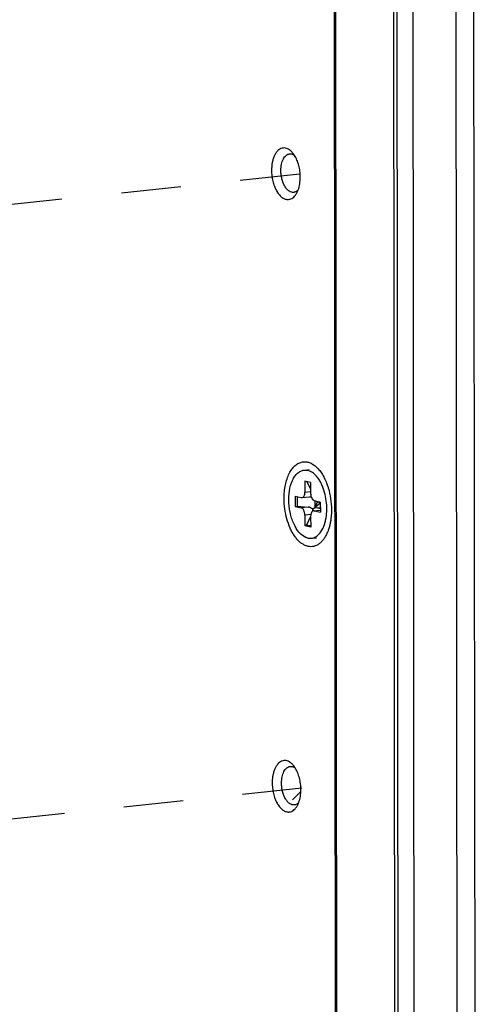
# Model space of a CAD drawing. Header units: millimetres. Extents: x 0 to 2731, y -3524 to -2222.
# Tile 143 of 221: x 1957 to 1993, y -3292 to -3216. Entities that reach past the tile are written whole.
import ezdxf

# ---------------------------------------------------------------- set-up
doc = ezdxf.new("R2010")
doc.units = ezdxf.units.MM
doc.header["$LTSCALE"] = 46.255
doc.linetypes.add('DASHED', pattern=[0.2, 0.1, -0.1])
doc.layers.add('00_COMPONENTS', color=7, linetype='CONTINUOUS')
doc.layers.add('50_ALL_DETAILS', color=7, linetype='CONTINUOUS')

msp = doc.modelspace()

# ---------------------------------------------------------------- linework, layer by layer
at = {"layer": '00_COMPONENTS', "color": 7}
for p, q in [((1986.268, -3164.703), (1986.448, -3341.468)), ((1986.753, -3341.455), (1986.573, -3164.69)), ((1987.769, -3165.055), (1987.949, -3341.82)), ((1991.104, -3165.837), (1991.284, -3342.603)), ((1992.491, -3165.879), (1992.671, -3342.645)), ((1981.879, -3330.227), (1981.72, -3173.805)), ((1981.991, -3330.55), (1981.831, -3173.535)), ((1979.409, -3250.367), (1979.796, -3250.326)), ((1979.409, -3250.373), (1979.686, -3250.385)), ((1979.465, -3251.222), (1979.465, -3252.061)), ((1979.909, -3251.326), (1979.465, -3251.222)), ((1979.604, -3251.254), (1979.91, -3251.85)), ((1979.909, -3251.326), (1979.91, -3252.166)), ((1978.716, -3252.379), (1978.716, -3253.169)), ((1978.716, -3252.379), (1979.188, -3252.49)), ((1978.86, -3252.413), (1978.861, -3253.159)), ((1979.188, -3252.49), (1979.24, -3252.492)), ((1979.24, -3252.493), (1979.81, -3252.433)), ((1978.716, -3253.169), (1978.861, -3253.159)), ((1978.716, -3253.169), (1979.189, -3253.28)), ((1978.861, -3253.159), (1979.713, -3253.224)), ((1980.079, -3253.397), (1980.645, -3252.9)), ((1980.189, -3252.724), (1980.661, -3252.835)), ((1980.23, -3252.724), (1980.231, -3253.264)), ((1980.422, -3252.848), (1980.231, -3253.264)), ((1980.662, -3253.365), (1980.231, -3253.264)), ((1980.231, -3253.264), (1980.645, -3253.295)), ((1980.382, -3252.77), (1980.422, -3252.848)), ((1980.661, -3252.904), (1980.422, -3252.848)), ((1980.645, -3252.9), (1980.558, -3252.811)), ((1980.645, -3252.9), (1980.651, -3252.834)), ((1980.645, -3252.9), (1980.661, -3253.155)), ((1980.645, -3252.9), (1980.645, -3253.295)), ((1980.661, -3252.835), (1980.662, -3253.625)), ((1979.467, -3253.839), (1979.468, -3254.678)), ((1979.912, -3253.955), (1979.597, -3254.637)), ((1979.912, -3253.943), (1979.913, -3254.782)), ((1980.137, -3253.511), (1980.662, -3253.455)), ((1980.189, -3253.514), (1980.137, -3253.512)), ((1980.189, -3253.514), (1980.662, -3253.625)), ((1980.645, -3253.295), (1980.662, -3253.335)), ((1979.597, -3254.637), (1979.468, -3254.678)), ((1979.913, -3254.782), (1979.468, -3254.678)), ((1979.913, -3254.711), (1979.597, -3254.637)), ((1979.691, -3255.619), (1979.968, -3255.631)), ((1979.969, -3255.637), (1980.356, -3255.596))]:
    msp.add_line(p, q, dxfattribs=at)
at = {"layer": '00_COMPONENTS', "color": 4}
for p, q in [((1979.465, -3252.061), (1979.91, -3252.014)), ((1979.713, -3253.224), (1979.189, -3253.28)), ((1979.927, -3253.79), (1979.467, -3253.839)), ((1980.189, -3253.514), (1980.662, -3253.464)), ((1978.493, -3275.883), (1979.153, -3275.222))]:
    msp.add_line(p, q, dxfattribs=at)
at = {"layer": '00_COMPONENTS', "color": 7}
for centre, radius, start, end in [((1977.848, -3226.044), 0.607, 96.51915, 103.97967), ((1977.848, -3226.039), 0.602, 96.06951, 96.50279), ((1978.143, -3228.814), 0.607, 268.15786, 275.58521), ((1978.143, -3228.819), 0.602, 275.60127, 276.0695), ((1979.481, -3251.259), 0.897, 71.95969, 76.76219), ((1979.352, -3251.556), 1.222, 60.06402, 60.46037), ((1977.769, -3252.87), 3.306, 26.32209, 27.41641), ((1977.569, -3252.967), 3.528, 23.14934, 26.30082), ((1977.409, -3253.037), 3.703, 22.85105, 23.17296), ((1977.381, -3253.049), 3.733, 22.56603, 22.85111), ((1977.73, -3253.51), 3.419, 344.83966, 347.90709), ((1977.897, -3273.445), 0.607, 96.51915, 103.97967), ((1977.896, -3273.44), 0.602, 96.06951, 96.50279), ((1978.191, -3276.215), 0.607, 268.15786, 275.58521), ((1978.192, -3276.22), 0.602, 275.60127, 276.0695)]:
    msp.add_arc(centre, radius, start, end, dxfattribs=at)
for centre, major_axis, ratio, start_param, end_param in [((1979.712, -3251.94), (0.456, -0.27), 0.911488, -0.885721, -0.614034), ((1979.713, -3253.718), (0.456, -0.27), 0.911488, 1.280901, 2.066299), ((1979.713, -3253.718), (0.274, 0.506), 0.482805, -0.961691, -0.655213)]:
    msp.add_ellipse(centre, major_axis=major_axis, ratio=ratio, start_param=start_param, end_param=end_param, dxfattribs=at)
for points, knots in [([(1977.702, -3225.455), (1977.642, -3225.47), (1977.523, -3225.52), (1977.363, -3225.644), (1977.222, -3225.815), (1977.102, -3226.027), (1977.006, -3226.276), (1976.935, -3226.554), (1976.893, -3226.855), (1976.884, -3227.063), (1976.884, -3227.169)], [0, 0, 0, 0, 0.090992, 0.189167, 0.297634, 0.417783, 0.549571, 0.691886, 0.842837, 1, 1, 1, 1]), ([(1978.445, -3225.731), (1978.396, -3225.68), (1978.295, -3225.591), (1978.128, -3225.493), (1977.956, -3225.439), (1977.84, -3225.435), (1977.784, -3225.441)], [0, 0, 0, 0, 0.282301, 0.538875, 0.775128, 1, 1, 1, 1]), ([(1978.664, -3226.011), (1978.647, -3225.985), (1978.582, -3225.886), (1978.507, -3225.793), (1978.445, -3225.731)], [0, 0, 0, 0, 0.262314, 1, 1, 1, 1]), ([(1977.607, -3227.187), (1977.607, -3227.103), (1977.615, -3226.938), (1977.65, -3226.701), (1977.709, -3226.484), (1977.789, -3226.292), (1977.889, -3226.132), (1978.006, -3226.008), (1978.137, -3225.923), (1978.234, -3225.897), (1978.282, -3225.892)], [0, 0, 0, 0, 0.159592, 0.312336, 0.455526, 0.587121, 0.706076, 0.812733, 0.909281, 1, 1, 1, 1]), ([(1978.282, -3225.892), (1978.313, -3225.888), (1978.379, -3225.889), (1978.513, -3225.917), (1978.607, -3225.968), (1978.664, -3226.01)], [0, 0, 0, 0, 0.234123, 0.475308, 1, 1, 1, 1]), ([(1979.107, -3227.69), (1979.107, -3227.537), (1979.087, -3227.231), (1979.001, -3226.787), (1978.864, -3226.375), (1978.736, -3226.124), (1978.664, -3226.011)], [0, 0, 0, 0, 0.261764, 0.521786, 0.770611, 1, 1, 1, 1]), ([(1976.884, -3227.169), (1976.884, -3227.308), (1976.901, -3227.588), (1976.973, -3227.996), (1977.088, -3228.38), (1977.243, -3228.723), (1977.43, -3229.012), (1977.614, -3229.203), (1977.77, -3229.313), (1977.886, -3229.372), (1978.004, -3229.41), (1978.084, -3229.42), (1978.123, -3229.421)], [0, 0, 0, 0, 0.15103, 0.301595, 0.447109, 0.583437, 0.707352, 0.817112, 0.866845, 0.913488, 0.957609, 1, 1, 1, 1]), ([(1978.598, -3228.872), (1978.568, -3228.875), (1978.507, -3228.876), (1978.38, -3228.851), (1978.257, -3228.788), (1978.144, -3228.698), (1978.029, -3228.579), (1977.899, -3228.394), (1977.774, -3228.131), (1977.68, -3227.833), (1977.621, -3227.515), (1977.607, -3227.296), (1977.607, -3227.187)], [0, 0, 0, 0, 0.042369, 0.085891, 0.17992, 0.232038, 0.287904, 0.410805, 0.547333, 0.694133, 0.846702, 1, 1, 1, 1]), ([(1978.947, -3228.676), (1979.003, -3228.526), (1979.083, -3228.199), (1979.107, -3227.864), (1979.107, -3227.69)], [0, 0, 0, 0, 0.477995, 1, 1, 1, 1]), ([(1978.948, -3228.676), (1978.9, -3228.729), (1978.819, -3228.799), (1978.694, -3228.855), (1978.63, -3228.869), (1978.598, -3228.872)], [0, 0, 0, 0, 0.524681, 0.765869, 1, 1, 1, 1]), ([(1978.792, -3228.995), (1978.808, -3228.972), (1978.868, -3228.869), (1978.916, -3228.76), (1978.947, -3228.676)], [0, 0, 0, 0, 0.237879, 1, 1, 1, 1]), ([(1978.207, -3229.418), (1978.263, -3229.412), (1978.375, -3229.384), (1978.532, -3229.295), (1978.675, -3229.163), (1978.755, -3229.055), (1978.792, -3228.995)], [0, 0, 0, 0, 0.224875, 0.461129, 0.717703, 1, 1, 1, 1]), ([(1977.854, -3252.572), (1977.854, -3252.391), (1977.87, -3252.036), (1977.946, -3251.523), (1978.07, -3251.052), (1978.24, -3250.634), (1978.451, -3250.282), (1978.699, -3250.004), (1978.938, -3249.84), (1979.137, -3249.76), (1979.239, -3249.735), (1979.289, -3249.727)], [0, 0, 0, 0, 0.158671, 0.310738, 0.453594, 0.585258, 0.704649, 0.811955, 0.909045, 0.955004, 1, 1, 1, 1]), ([(1979.289, -3249.727), (1979.374, -3249.714), (1979.551, -3249.709), (1979.817, -3249.771), (1980.077, -3249.899), (1980.328, -3250.089), (1980.565, -3250.336), (1980.784, -3250.636), (1980.981, -3250.983), (1981.093, -3251.234), (1981.144, -3251.365)], [0, 0, 0, 0, 0.096904, 0.19732, 0.304963, 0.422352, 0.550755, 0.690369, 0.840546, 1, 1, 1, 1]), ([(1979.691, -3255.619), (1979.494, -3255.573), (1979.087, -3255.312), (1978.647, -3254.682), (1978.336, -3253.851), (1978.192, -3252.917), (1978.232, -3251.994), (1978.421, -3251.293), (1978.672, -3250.847), (1978.887, -3250.598), (1979.135, -3250.43), (1979.319, -3250.378), (1979.409, -3250.368)], [0, 0, 0, 0, 0.097063, 0.219105, 0.362739, 0.517034, 0.667557, 0.80114, 0.858984, 0.910567, 0.956845, 1, 1, 1, 1]), ([(1979.954, -3250.493), (1979.938, -3250.484), (1979.875, -3250.45), (1979.809, -3250.422), (1979.758, -3250.405)], [0, 0, 0, 0, 0.257913, 1, 1, 1, 1]), ([(1980.704, -3251.347), (1980.654, -3251.252), (1980.465, -3250.926), (1980.197, -3250.633), (1979.961, -3250.497)], [0, 0, 0, 0, 0.282447, 1, 1, 1, 1]), ([(1981.073, -3254.226), (1981.165, -3253.796), (1981.199, -3252.9), (1980.999, -3252.026), (1980.829, -3251.616)], [0, 0, 0, 0, 0.497942, 1, 1, 1, 1]), ([(1981.144, -3251.365), (1981.151, -3251.383), (1981.179, -3251.454), (1981.204, -3251.526), (1981.223, -3251.581)], [0, 0, 0, 0, 0.247906, 1, 1, 1, 1]), ([(1981.223, -3251.581), (1981.228, -3251.595), (1981.246, -3251.649), (1981.263, -3251.704), (1981.276, -3251.745)], [0, 0, 0, 0, 0.248689, 1, 1, 1, 1]), ([(1981.276, -3251.745), (1981.358, -3252.016), (1981.48, -3252.575), (1981.523, -3253.146), (1981.523, -3253.432)], [0, 0, 0, 0, 0.496694, 1, 1, 1, 1]), ([(1979.24, -3252.493), (1979.273, -3252.489), (1979.342, -3252.456), (1979.412, -3252.355), (1979.456, -3252.219), (1979.466, -3252.116), (1979.465, -3252.061)], [0, 0, 0, 0, 0.186374, 0.411677, 0.687609, 1, 1, 1, 1]), ([(1979.91, -3252.166), (1979.91, -3252.23), (1979.925, -3252.358), (1979.991, -3252.562), (1980.1, -3252.704), (1980.189, -3252.724)], [0, 0, 0, 0, 0.29816, 0.580813, 1, 1, 1, 1]), ([(1980.365, -3256.191), (1980.297, -3256.223), (1980.156, -3256.272), (1979.933, -3256.298), (1979.707, -3256.272), (1979.481, -3256.198), (1979.26, -3256.076), (1979.046, -3255.909), (1978.842, -3255.7), (1978.651, -3255.452), (1978.475, -3255.167), (1978.26, -3254.737), (1978.048, -3254.138), (1977.892, -3253.37), (1977.855, -3252.838), (1977.854, -3252.572)], [0, 0, 0, 0, 0.044304, 0.087825, 0.132038, 0.178313, 0.227739, 0.281045, 0.33861, 0.400511, 0.46658, 0.536454, 0.685335, 0.841948, 1, 1, 1, 1]), ([(1979.467, -3253.839), (1979.467, -3253.774), (1979.452, -3253.646), (1979.387, -3253.443), (1979.278, -3253.301), (1979.189, -3253.28)], [0, 0, 0, 0, 0.29816, 0.580813, 1, 1, 1, 1]), ([(1980.137, -3253.511), (1980.105, -3253.515), (1980.036, -3253.548), (1979.965, -3253.649), (1979.921, -3253.785), (1979.912, -3253.888), (1979.912, -3253.943)], [0, 0, 0, 0, 0.186374, 0.411677, 0.687609, 1, 1, 1, 1]), ([(1981.504, -3253.908), (1981.502, -3253.922), (1981.498, -3253.975), (1981.492, -3254.029), (1981.488, -3254.069)], [0, 0, 0, 0, 0.251212, 1, 1, 1, 1]), ([(1981.523, -3253.432), (1981.523, -3253.472), (1981.522, -3253.631), (1981.514, -3253.79), (1981.504, -3253.908)], [0, 0, 0, 0, 0.25246, 1, 1, 1, 1]), ([(1981.488, -3254.069), (1981.459, -3254.316), (1981.391, -3254.676), (1981.24, -3255.125), (1981.106, -3255.42), (1980.95, -3255.679), (1980.774, -3255.897), (1980.581, -3256.071), (1980.438, -3256.157), (1980.365, -3256.191)], [0, 0, 0, 0, 0.299463, 0.438091, 0.567983, 0.688698, 0.800317, 0.903582, 1, 1, 1, 1]), ([(1980.428, -3255.441), (1980.572, -3255.327), (1980.827, -3254.998), (1980.972, -3254.617), (1981.03, -3254.404)], [0, 0, 0, 0, 0.454103, 1, 1, 1, 1]), ([(1980.204, -3255.574), (1980.224, -3255.566), (1980.303, -3255.53), (1980.376, -3255.482), (1980.428, -3255.441)], [0, 0, 0, 0, 0.243175, 1, 1, 1, 1]), ([(1979.969, -3255.636), (1980.029, -3255.63), (1980.109, -3255.612), (1980.185, -3255.582), (1980.204, -3255.574)], [0, 0, 0, 0, 0.746036, 1, 1, 1, 1]), ([(1977.75, -3272.856), (1977.69, -3272.871), (1977.571, -3272.92), (1977.411, -3273.045), (1977.27, -3273.216), (1977.15, -3273.428), (1977.054, -3273.676), (1976.984, -3273.955), (1976.941, -3274.256), (1976.932, -3274.463), (1976.932, -3274.569)], [0, 0, 0, 0, 0.090992, 0.189167, 0.297634, 0.417783, 0.549571, 0.691886, 0.842837, 1, 1, 1, 1]), ([(1978.494, -3273.131), (1978.445, -3273.081), (1978.344, -3272.992), (1978.176, -3272.893), (1978.004, -3272.839), (1977.888, -3272.835), (1977.832, -3272.841)], [0, 0, 0, 0, 0.282301, 0.538875, 0.775128, 1, 1, 1, 1]), ([(1977.655, -3274.587), (1977.655, -3274.503), (1977.663, -3274.339), (1977.699, -3274.102), (1977.757, -3273.885), (1977.837, -3273.693), (1977.937, -3273.533), (1978.054, -3273.408), (1978.186, -3273.324), (1978.282, -3273.298), (1978.33, -3273.293)], [0, 0, 0, 0, 0.159592, 0.312336, 0.455526, 0.587121, 0.706076, 0.812733, 0.909281, 1, 1, 1, 1]), ([(1978.33, -3273.293), (1978.362, -3273.289), (1978.427, -3273.289), (1978.561, -3273.318), (1978.655, -3273.369), (1978.712, -3273.411)], [0, 0, 0, 0, 0.234123, 0.475308, 1, 1, 1, 1]), ([(1978.712, -3273.412), (1978.696, -3273.385), (1978.63, -3273.287), (1978.555, -3273.194), (1978.494, -3273.131)], [0, 0, 0, 0, 0.262314, 1, 1, 1, 1]), ([(1979.155, -3275.091), (1979.155, -3274.937), (1979.135, -3274.632), (1979.049, -3274.187), (1978.912, -3273.776), (1978.784, -3273.525), (1978.712, -3273.412)], [0, 0, 0, 0, 0.261764, 0.521786, 0.770611, 1, 1, 1, 1]), ([(1976.932, -3274.569), (1976.932, -3274.709), (1976.949, -3274.988), (1977.021, -3275.397), (1977.137, -3275.781), (1977.291, -3276.124), (1977.478, -3276.413), (1977.662, -3276.604), (1977.818, -3276.714), (1977.935, -3276.773), (1978.053, -3276.81), (1978.132, -3276.821), (1978.172, -3276.822)], [0, 0, 0, 0, 0.15103, 0.301595, 0.447109, 0.583437, 0.707352, 0.817112, 0.866845, 0.913488, 0.957609, 1, 1, 1, 1]), ([(1978.647, -3276.273), (1978.617, -3276.276), (1978.555, -3276.276), (1978.428, -3276.252), (1978.305, -3276.189), (1978.192, -3276.099), (1978.077, -3275.98), (1977.947, -3275.794), (1977.822, -3275.532), (1977.728, -3275.234), (1977.669, -3274.915), (1977.655, -3274.697), (1977.655, -3274.587)], [0, 0, 0, 0, 0.042369, 0.085891, 0.17992, 0.232038, 0.287904, 0.410805, 0.547333, 0.694133, 0.846702, 1, 1, 1, 1]), ([(1978.996, -3276.076), (1979.051, -3275.927), (1979.131, -3275.6), (1979.156, -3275.265), (1979.155, -3275.091)], [0, 0, 0, 0, 0.477995, 1, 1, 1, 1]), ([(1978.996, -3276.077), (1978.948, -3276.13), (1978.867, -3276.2), (1978.742, -3276.256), (1978.678, -3276.27), (1978.647, -3276.273)], [0, 0, 0, 0, 0.524681, 0.765869, 1, 1, 1, 1]), ([(1978.841, -3276.396), (1978.856, -3276.372), (1978.916, -3276.27), (1978.964, -3276.161), (1978.996, -3276.076)], [0, 0, 0, 0, 0.237879, 1, 1, 1, 1]), ([(1978.255, -3276.819), (1978.311, -3276.813), (1978.424, -3276.784), (1978.581, -3276.696), (1978.723, -3276.564), (1978.803, -3276.456), (1978.841, -3276.396)], [0, 0, 0, 0, 0.224875, 0.461129, 0.717703, 1, 1, 1, 1])]:
    msp.add_open_spline(points, degree=3, knots=knots, dxfattribs=at)
at = {"layer": '50_ALL_DETAILS', "color": 7, "linetype": 'DASHED'}
for p, q in [((1979.045, -3227.462), (1951.349, -3230.392)), ((1979.24, -3274.983), (1951.397, -3277.928))]:
    msp.add_line(p, q, dxfattribs=at)

doc.saveas('drawing.dxf')
